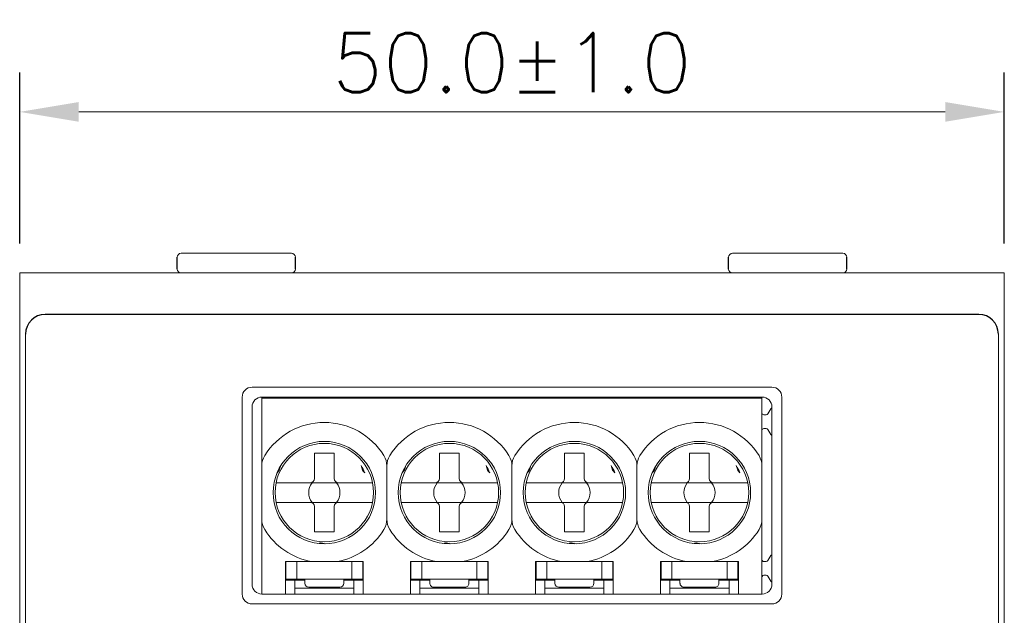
# Model space of a CAD drawing. Header units: millimetres. Extents: x -995 to -252, y -1463 to -938.
# Tile 6 of 11: x -707 to -657, y -1165 to -1135. Entities that reach past the tile are written whole.
import ezdxf

# ---------------------------------------------------------------- set-up
doc = ezdxf.new("R2010")
doc.units = ezdxf.units.MM
doc.header["$LTSCALE"] = 2
doc.layers.get('0').update_dxf_attribs({"lineweight": 9})
doc.layers.get('Defpoints').update_dxf_attribs({"lineweight": 9})
doc.layers.add('02___PRT_ALL_AXES', color=7, linetype='Continuous')
doc.styles.add('ROMANS', font='romans')
doc.dimstyles.new('1', dxfattribs={"dimtxt": 3, "dimasz": 3, "dimexe": 2, "dimexo": 1.5, "dimgap": 1, "dimtad": 1, "dimdec": 1, "dimzin": 1, "dimdsep": 46, "dimtxsty": 'ROMANS', "dimcen": -0.8, "dimclrd": 2, "dimclre": 2, "dimclrt": 2, "dimadec": 0, "dimazin": 0, "dimtm": 1e-09, "dimtfac": 0.5, "dimtdec": 1, "dimtmove": 0, "dimatfit": 3, "dimfxl": 1, "dimlwd": -1, "dimarcsym": 0})

# ---------------------------------------------------------------- blocks, each defined once
blk = doc.blocks.new('*D51')
at = {"color": 2, "lineweight": -2, "ltscale": 2}
for p, q in [((-707.029, -1146.132), (-707.029, -1137.453)), ((-657.029, -1146.132), (-657.029, -1137.453))]:
    blk.add_line(p, q, dxfattribs=at)
at = {"color": 2, "ltscale": 2}
blk.add_line((-704.029, -1139.453), (-660.029, -1139.453), dxfattribs=at)
at = {"color": 2}
for points in [[(-704.029, -1138.953), (-704.029, -1139.953), (-707.029, -1139.453)], [(-660.029, -1139.953), (-660.029, -1138.953), (-657.029, -1139.453)]]:
    blk.add_solid(points, dxfattribs=at)
at = {"layer": 'Defpoints', "color": 0}
for p in [(-657.029, -1139.453), (-707.029, -1147.632), (-657.029, -1147.632)]:
    blk.add_point(p, dxfattribs=at)
at = {"color": 2, "ltscale": 2, "insert": (-682.029, -1136.953), "char_height": 3, "attachment_point": 5, "style": 'ROMANS'}
blk.add_mtext('50.0%%P1.0', dxfattribs=at)

msp = doc.modelspace()

# ---------------------------------------------------------------- linework, layer by layer
at = {"color": 7, "linetype": 'Continuous'}
for p, q in [((-698.829, -1146.632), (-693.229, -1146.632)), ((-670.829, -1146.632), (-665.229, -1146.632)), ((-706.729, -1268.532), (-706.729, -1150.732)), ((-657.329, -1268.532), (-657.329, -1150.732)), ((-668.829, -1153.432), (-695.229, -1153.432)), ((-695.729, -1153.932), (-695.729, -1163.932)), ((-694.734, -1163.931), (-694.734, -1153.932)), ((-694.734, -1153.982), (-669.334, -1153.982)), ((-669.334, -1163.932), (-669.334, -1153.932)), ((-668.329, -1153.932), (-668.329, -1163.932)), ((-669.121, -1154.832), (-669.234, -1154.832)), ((-669.035, -1154.782), (-668.89, -1154.532)), ((-669.234, -1155.532), (-669.121, -1155.532)), ((-668.89, -1155.832), (-669.035, -1155.582)), ((-692.059, -1158.072), (-692.059, -1156.782)), ((-691.059, -1156.782), (-692.059, -1156.782)), ((-691.059, -1158.072), (-691.059, -1156.782)), ((-685.709, -1158.072), (-685.709, -1156.782)), ((-684.709, -1156.782), (-685.709, -1156.782)), ((-684.709, -1158.072), (-684.709, -1156.782)), ((-679.359, -1158.072), (-679.359, -1156.782)), ((-678.359, -1156.782), (-679.359, -1156.782)), ((-678.359, -1158.072), (-678.359, -1156.782)), ((-673.009, -1158.072), (-673.009, -1156.782)), ((-672.009, -1156.782), (-673.009, -1156.782)), ((-672.009, -1158.072), (-672.009, -1156.782)), ((-693.769, -1157.412), (-693.845, -1157.639)), ((-689.618, -1157.639), (-689.695, -1157.412)), ((-688.384, -1160.133), (-688.384, -1157.431)), ((-687.419, -1157.412), (-687.495, -1157.639)), ((-683.268, -1157.639), (-683.345, -1157.412)), ((-682.034, -1157.431), (-682.034, -1160.133)), ((-681.069, -1157.412), (-681.145, -1157.639)), ((-676.918, -1157.639), (-676.995, -1157.412)), ((-675.684, -1160.133), (-675.684, -1157.431)), ((-674.719, -1157.412), (-674.795, -1157.639)), ((-670.568, -1157.639), (-670.645, -1157.412)), ((-693.865, -1157.673), (-693.957, -1157.777)), ((-689.507, -1157.777), (-689.599, -1157.673)), ((-687.515, -1157.673), (-687.607, -1157.777)), ((-683.157, -1157.777), (-683.249, -1157.673)), ((-681.165, -1157.673), (-681.257, -1157.777)), ((-676.807, -1157.777), (-676.899, -1157.673)), ((-674.815, -1157.673), (-674.907, -1157.777)), ((-670.457, -1157.777), (-670.549, -1157.673)), ((-694.008, -1158.282), (-689.109, -1158.282)), ((-687.658, -1158.282), (-682.759, -1158.282)), ((-681.308, -1158.282), (-676.409, -1158.282)), ((-674.958, -1158.282), (-670.059, -1158.282)), ((-689.109, -1159.282), (-694.008, -1159.282)), ((-692.059, -1160.782), (-692.059, -1159.492)), ((-691.059, -1159.492), (-691.059, -1160.782)), ((-682.759, -1159.282), (-687.658, -1159.282)), ((-685.709, -1160.782), (-685.709, -1159.492)), ((-684.709, -1159.492), (-684.709, -1160.782)), ((-676.409, -1159.282), (-681.308, -1159.282)), ((-679.359, -1160.782), (-679.359, -1159.492)), ((-678.359, -1159.492), (-678.359, -1160.782)), ((-670.059, -1159.282), (-674.958, -1159.282)), ((-673.009, -1160.782), (-673.009, -1159.492)), ((-672.009, -1159.492), (-672.009, -1160.782)), ((-691.059, -1160.782), (-692.059, -1160.782)), ((-684.709, -1160.782), (-685.709, -1160.782)), ((-678.359, -1160.782), (-679.359, -1160.782)), ((-672.009, -1160.782), (-673.009, -1160.782)), ((-691.888, -1161.361), (-691.751, -1161.334)), ((-691.712, -1161.334), (-691.477, -1161.381)), ((-685.538, -1161.361), (-685.401, -1161.334)), ((-685.362, -1161.334), (-685.127, -1161.381)), ((-679.188, -1161.361), (-679.051, -1161.334)), ((-679.012, -1161.334), (-678.777, -1161.381)), ((-672.838, -1161.361), (-672.701, -1161.334)), ((-672.662, -1161.334), (-672.427, -1161.381)), ((-669.035, -1162.232), (-668.89, -1161.982)), ((-693.534, -1163.932), (-693.534, -1162.282)), ((-689.584, -1162.282), (-693.534, -1162.282)), ((-693.509, -1163.182), (-693.509, -1162.282)), ((-692.959, -1162.282), (-692.959, -1163.156)), ((-690.159, -1163.156), (-690.159, -1162.282)), ((-689.609, -1162.282), (-689.609, -1163.182)), ((-689.584, -1162.282), (-689.584, -1163.932)), ((-687.184, -1163.932), (-687.184, -1162.282)), ((-683.234, -1162.282), (-687.184, -1162.282)), ((-687.159, -1163.182), (-687.159, -1162.282)), ((-686.609, -1162.282), (-686.609, -1163.156)), ((-683.809, -1163.156), (-683.809, -1162.282)), ((-683.259, -1162.282), (-683.259, -1163.182)), ((-683.234, -1162.282), (-683.234, -1163.932)), ((-680.834, -1163.932), (-680.834, -1162.282)), ((-676.884, -1162.282), (-680.834, -1162.282)), ((-680.809, -1162.282), (-680.809, -1163.182)), ((-680.259, -1162.282), (-680.259, -1163.156)), ((-677.459, -1163.156), (-677.459, -1162.282)), ((-676.909, -1162.282), (-676.909, -1163.182)), ((-676.884, -1162.282), (-676.884, -1163.932)), ((-674.484, -1163.932), (-674.484, -1162.282)), ((-670.534, -1162.282), (-674.484, -1162.282)), ((-674.459, -1163.182), (-674.459, -1162.282)), ((-673.909, -1162.282), (-673.909, -1163.156)), ((-671.109, -1163.156), (-671.109, -1162.282)), ((-670.559, -1162.282), (-670.559, -1163.182)), ((-670.534, -1162.282), (-670.534, -1163.932)), ((-669.121, -1162.282), (-669.234, -1162.282)), ((-669.234, -1162.982), (-669.121, -1162.982)), ((-693.534, -1163.232), (-692.548, -1163.232)), ((-693.509, -1163.182), (-693.019, -1163.182)), ((-693.059, -1163.232), (-693.059, -1163.932)), ((-690.159, -1163.182), (-692.959, -1163.182)), ((-692.548, -1163.182), (-692.548, -1163.385)), ((-690.569, -1163.385), (-690.569, -1163.182)), ((-690.569, -1163.232), (-689.584, -1163.232)), ((-690.098, -1163.182), (-689.609, -1163.182)), ((-690.059, -1163.932), (-690.059, -1163.232)), ((-687.184, -1163.232), (-686.198, -1163.232)), ((-687.159, -1163.182), (-686.669, -1163.182)), ((-686.709, -1163.232), (-686.709, -1163.932)), ((-683.809, -1163.182), (-686.609, -1163.182)), ((-686.198, -1163.182), (-686.198, -1163.385)), ((-686.198, -1163.385), (-686.197, -1163.4)), ((-686.197, -1163.4), (-686.184, -1163.457)), ((-684.219, -1163.385), (-684.219, -1163.182)), ((-684.219, -1163.232), (-683.234, -1163.232)), ((-683.748, -1163.182), (-683.259, -1163.182)), ((-683.709, -1163.932), (-683.709, -1163.232)), ((-680.834, -1163.232), (-679.848, -1163.232)), ((-680.809, -1163.182), (-680.319, -1163.182)), ((-680.359, -1163.232), (-680.359, -1163.932)), ((-677.459, -1163.182), (-680.259, -1163.182)), ((-679.848, -1163.182), (-679.848, -1163.385)), ((-677.869, -1163.385), (-677.869, -1163.182)), ((-677.869, -1163.232), (-676.884, -1163.232)), ((-677.398, -1163.182), (-676.909, -1163.182)), ((-677.359, -1163.932), (-677.359, -1163.232)), ((-674.484, -1163.232), (-673.498, -1163.232)), ((-674.459, -1163.182), (-673.969, -1163.182)), ((-674.009, -1163.232), (-674.009, -1163.932)), ((-671.109, -1163.182), (-673.909, -1163.182)), ((-673.498, -1163.182), (-673.498, -1163.385)), ((-673.498, -1163.385), (-673.497, -1163.4)), ((-673.497, -1163.4), (-673.484, -1163.457)), ((-671.519, -1163.385), (-671.519, -1163.182)), ((-671.519, -1163.232), (-670.534, -1163.232)), ((-671.048, -1163.182), (-670.559, -1163.182)), ((-671.009, -1163.932), (-671.009, -1163.232)), ((-668.89, -1163.282), (-669.035, -1163.032)), ((-693.059, -1163.632), (-690.059, -1163.632)), ((-690.769, -1163.585), (-692.348, -1163.585)), ((-686.709, -1163.632), (-683.709, -1163.632)), ((-684.419, -1163.585), (-685.998, -1163.585)), ((-680.359, -1163.632), (-677.359, -1163.632)), ((-678.069, -1163.585), (-679.648, -1163.585)), ((-674.009, -1163.632), (-671.009, -1163.632)), ((-671.719, -1163.585), (-673.298, -1163.585)), ((-695.229, -1164.432), (-668.829, -1164.432))]:
    msp.add_line(p, q, dxfattribs=at)
at = {"color": 3, "linetype": 'Continuous'}
for p, q in [((-707.029, -1147.632), (-707.029, -1271.632)), ((-707.029, -1147.632), (-657.029, -1147.632)), ((-657.029, -1271.632), (-657.029, -1147.632)), ((-694.729, -1153.932), (-669.329, -1153.932)), ((-695.229, -1163.432), (-695.229, -1154.432)), ((-668.829, -1154.432), (-668.829, -1163.432)), ((-669.329, -1163.932), (-694.729, -1163.932))]:
    msp.add_line(p, q, dxfattribs=at)
at = {"color": 7, "linetype": 'Continuous'}
for points in [[(-692.959, -1163.156), (-692.965, -1163.171), (-692.985, -1163.179), (-693.019, -1163.182)], [(-690.098, -1163.182), (-690.132, -1163.179), (-690.152, -1163.171), (-690.159, -1163.156)], [(-686.609, -1163.156), (-686.615, -1163.171), (-686.635, -1163.179), (-686.669, -1163.182)], [(-686.184, -1163.457), (-686.159, -1163.503), (-686.127, -1163.537), (-686.093, -1163.56)], [(-683.748, -1163.182), (-683.782, -1163.179), (-683.802, -1163.171), (-683.809, -1163.156)], [(-680.259, -1163.156), (-680.265, -1163.171), (-680.285, -1163.179), (-680.319, -1163.182)], [(-677.398, -1163.182), (-677.432, -1163.179), (-677.452, -1163.171), (-677.459, -1163.156)], [(-673.909, -1163.156), (-673.915, -1163.171), (-673.935, -1163.179), (-673.969, -1163.182)], [(-673.484, -1163.457), (-673.459, -1163.503), (-673.427, -1163.537), (-673.393, -1163.56)], [(-671.048, -1163.182), (-671.082, -1163.179), (-671.102, -1163.171), (-671.109, -1163.156)], [(-686.093, -1163.56), (-686.059, -1163.575), (-686.027, -1163.582), (-685.998, -1163.585)], [(-673.393, -1163.56), (-673.359, -1163.575), (-673.327, -1163.582), (-673.298, -1163.585)]]:
    msp.add_lwpolyline(points, dxfattribs=at)
for centre, radius in [((-691.559, -1158.782), 2.6), ((-691.559, -1158.782), 2.5), ((-685.209, -1158.782), 2.6), ((-685.209, -1158.782), 2.5), ((-678.859, -1158.782), 2.6), ((-678.859, -1158.782), 2.5), ((-672.509, -1158.782), 2.6), ((-672.509, -1158.782), 2.5)]:
    msp.add_circle(centre, radius, dxfattribs=at)
for centre, radius, start, end in [((-698.829, -1146.832), 0.2, 90, 180), ((-693.229, -1146.832), 0.2, 0, 90), ((-670.829, -1146.832), 0.2, 90, 180), ((-665.229, -1146.832), 0.2, 0, 90), ((-698.829, -1147.432), 0.2, 180, 270), ((-693.229, -1147.432), 0.2, 270, 0), ((-670.829, -1147.432), 0.2, 180, 270), ((-665.229, -1147.432), 0.2, 270, 0), ((-695.229, -1153.932), 0.5, 90, 180), ((-668.829, -1153.932), 0.5, 0, 90), ((-668.804, -1154.582), 0.1, 104.6081, 150), ((-669.234, -1154.732), 0.1, 180, 270), ((-669.121, -1154.732), 0.1, 270, 330), ((-691.559, -1158.782), 3.561, 31.8535, 148.1465), ((-685.209, -1158.782), 3.561, 31.8535, 148.1465), ((-678.859, -1158.782), 3.561, 31.8535, 148.1465), ((-672.509, -1158.782), 3.561, 31.8535, 148.1465), ((-669.234, -1155.632), 0.1, 90, 180), ((-669.121, -1155.632), 0.1, 30, 90), ((-668.804, -1155.782), 0.1, 210, 255.3919), ((-693.734, -1157.431), 1, 148.1465, 180), ((-689.384, -1157.431), 1, 0, 31.8535), ((-687.384, -1157.431), 1, 148.1465, 180), ((-683.034, -1157.431), 1, 0, 31.8535), ((-681.034, -1157.431), 1, 148.1465, 180), ((-676.684, -1157.431), 1, 0, 31.8535), ((-674.684, -1157.431), 1, 148.1465, 180), ((-670.334, -1157.431), 1, 0, 31.8535), ((-691.905, -1158.782), 2.6, 22.7303, 31.7866), ((-685.555, -1158.782), 2.6, 22.7303, 31.7866), ((-679.205, -1158.782), 2.6, 22.7303, 31.7866), ((-672.855, -1158.782), 2.6, 22.7303, 31.7866), ((-693.94, -1157.607), 0.1, 318.7221, 341.2779), ((-689.523, -1157.607), 0.1, 198.7221, 221.2779), ((-687.59, -1157.607), 0.1, 318.7221, 341.2779), ((-683.173, -1157.607), 0.1, 198.7221, 221.2779), ((-681.24, -1157.607), 0.1, 318.7221, 341.2779), ((-676.823, -1157.607), 0.1, 198.7221, 221.2779), ((-674.89, -1157.607), 0.1, 318.7221, 341.2779), ((-670.473, -1157.607), 0.1, 198.7221, 221.2779), ((-691.559, -1158.782), 0.795, 141.0287, 218.9713), ((-692.269, -1158.072), 0.21, 270, 0), ((-690.849, -1158.072), 0.21, 180, 270), ((-691.559, -1158.782), 0.795, 321.0287, 38.9713), ((-685.209, -1158.782), 0.795, 141.0287, 218.9713), ((-685.919, -1158.072), 0.21, 270, 0), ((-684.499, -1158.072), 0.21, 180, 270), ((-685.209, -1158.782), 0.795, 321.0287, 38.9713), ((-678.859, -1158.782), 0.795, 141.0287, 218.9713), ((-679.569, -1158.072), 0.21, 270, 0), ((-678.149, -1158.072), 0.21, 180, 270), ((-678.859, -1158.782), 0.795, 321.0287, 38.9713), ((-672.509, -1158.782), 0.795, 141.0287, 218.9713), ((-673.219, -1158.072), 0.21, 270, 0), ((-671.799, -1158.072), 0.21, 180, 270), ((-672.509, -1158.782), 0.795, 321.0287, 38.9713), ((-692.269, -1159.492), 0.21, 0, 90), ((-690.849, -1159.492), 0.21, 90, 180), ((-685.919, -1159.492), 0.21, 0, 90), ((-684.499, -1159.492), 0.21, 90, 180), ((-679.569, -1159.492), 0.21, 0, 90), ((-678.149, -1159.492), 0.21, 90, 180), ((-673.219, -1159.492), 0.21, 0, 90), ((-671.799, -1159.492), 0.21, 90, 180), ((-693.734, -1160.133), 1, 180, 211.8535), ((-689.384, -1160.133), 1, 328.1465, 0), ((-687.384, -1160.133), 1, 180, 211.8535), ((-683.034, -1160.133), 1, 328.1465, 0), ((-681.034, -1160.133), 1, 180, 211.8535), ((-676.684, -1160.133), 1, 328.1465, 0), ((-674.684, -1160.133), 1, 180, 211.8535), ((-670.334, -1160.133), 1, 328.1465, 0), ((-691.559, -1158.782), 3.561, 211.8535, 259.4114), ((-691.559, -1158.782), 3.561, 280.5886, 328.1465), ((-685.209, -1158.782), 3.561, 211.8535, 259.4114), ((-685.209, -1158.782), 3.561, 280.5886, 328.1465), ((-678.859, -1158.782), 3.561, 211.8535, 259.4114), ((-678.859, -1158.782), 3.561, 280.5886, 328.1465), ((-672.509, -1158.782), 3.561, 211.8535, 259.4114), ((-672.509, -1158.782), 3.561, 280.5886, 328.1465), ((-691.732, -1161.432), 0.1, 78.7221, 101.2779), ((-685.382, -1161.432), 0.1, 78.7221, 101.2779), ((-679.032, -1161.432), 0.1, 78.7221, 101.2779), ((-672.682, -1161.432), 0.1, 78.7221, 101.2779), ((-668.804, -1162.032), 0.1, 104.6081, 150), ((-669.234, -1162.182), 0.1, 180, 270), ((-669.121, -1162.182), 0.1, 270, 330), ((-669.234, -1163.082), 0.1, 90, 157.3162), ((-669.121, -1163.082), 0.1, 30, 90), ((-692.348, -1163.385), 0.2, 180, 270), ((-690.769, -1163.385), 0.2, 270.0003, 0), ((-684.419, -1163.385), 0.2, 269.9977, 0), ((-679.648, -1163.385), 0.2, 180, 270), ((-678.069, -1163.385), 0.2, 270.0003, 0), ((-671.719, -1163.385), 0.2, 269.9977, 0), ((-668.804, -1163.232), 0.1, 210, 255.3919), ((-695.229, -1163.932), 0.5, 180, 270), ((-668.829, -1163.932), 0.5, 270, 0)]:
    msp.add_arc(centre, radius, start, end, dxfattribs=at)
at = {"color": 3, "linetype": 'Continuous'}
for centre, start, end in [((-694.729, -1154.432), 90, 180), ((-669.329, -1154.432), 0, 90), ((-694.729, -1163.432), 180, 270), ((-669.329, -1163.432), 270, 0)]:
    msp.add_arc(centre, 0.5, start, end, dxfattribs=at)
at = {"layer": '02___PRT_ALL_AXES', "color": 7, "linetype": 'Continuous'}
for p, q in [((-699.029, -1147.432), (-699.029, -1146.832)), ((-693.029, -1147.432), (-693.029, -1146.832)), ((-671.029, -1147.432), (-671.029, -1146.832)), ((-665.029, -1147.432), (-665.029, -1146.832)), ((-658.329, -1149.732), (-705.729, -1149.732))]:
    msp.add_line(p, q, dxfattribs=at)
for centre, start, end in [((-705.729, -1150.732), 90, 180), ((-658.329, -1150.732), 0, 90)]:
    msp.add_arc(centre, 1, start, end, dxfattribs=at)

# ---------------------------------------------------------------- dimensions: what is measured, and where the dimension line sits
at = {"ltscale": 2}
dim = msp.add_linear_dim(base=(-657.029, -1139.453), p1=(-707.029, -1147.632), p2=(-657.029, -1147.632), text='<>%%P1.0', dimstyle='1', override={"dimpost": '\\X'}, dxfattribs=at)
dim.commit()
dim.dimension.update_dxf_attribs({"geometry": '*D51', "text_midpoint": (-682.029, -1139.453), "dimtype": 160})

doc.saveas('drawing.dxf')
